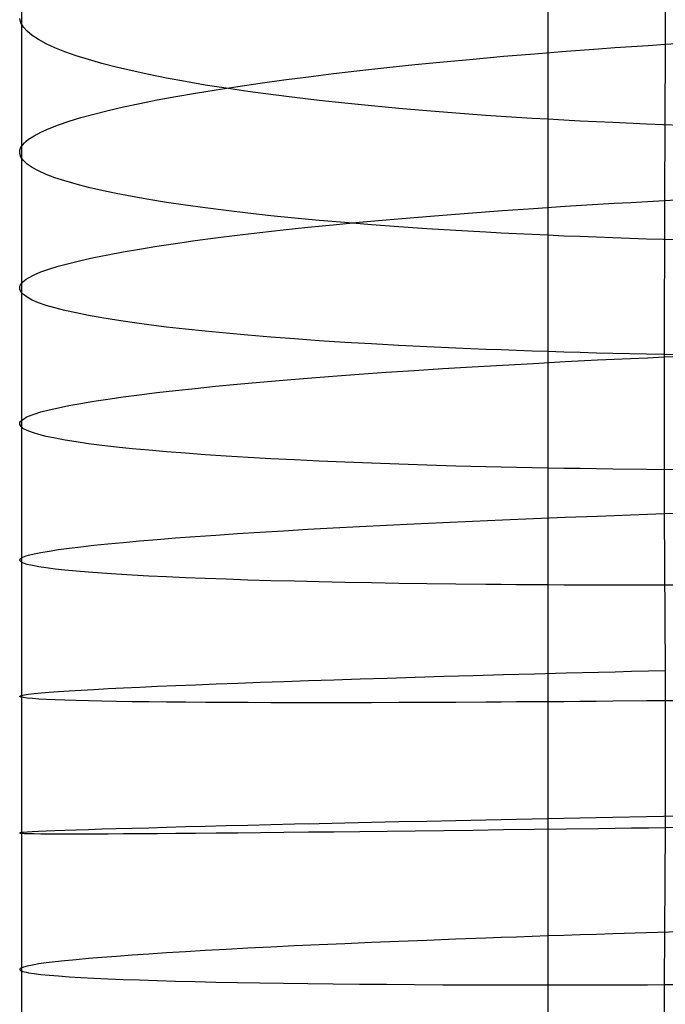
# Model space of a CAD drawing. Extents: x -383 to 1849, y -1185 to -529.
# Tile 134 of 256: x -381 to -373, y -1016 to -1003. Entities that reach past the tile are written whole.
import ezdxf

# ---------------------------------------------------------------- set-up
doc = ezdxf.new("R2010")
doc.units = 0
doc.layers.add('PREDEFINITO', color=7, linetype='CONTINUOUS')

msp = doc.modelspace()

# ---------------------------------------------------------------- linework, layer by layer
at = {"layer": 'PREDEFINITO'}
for p, q in [((-381.082, -1001.139, 663.715), (-381.082, -1004.632, 664.219)), ((-372.848, -1001.329, 676.427), (-372.838, -1003.323, 676.695)), ((-381.088, -1003.048, 662.531), (-381.103, -1002.993, 663.015)), ((-381.056, -1003.103, 662.047), (-381.088, -1003.048, 662.531)), ((-381.008, -1003.157, 661.564), (-381.056, -1003.103, 662.047)), ((-380.943, -1003.21, 661.083), (-381.008, -1003.157, 661.564)), ((-380.862, -1003.263, 660.603), (-380.943, -1003.21, 661.083)), ((-380.765, -1003.316, 660.126), (-380.862, -1003.263, 660.603)), ((-372.838, -1003.323, 676.695), (-372.62, -1003.309, 676.801)), ((-380.653, -1003.368, 659.652), (-380.765, -1003.316, 660.126)), ((-380.525, -1003.42, 659.181), (-380.653, -1003.368, 659.652)), ((-380.383, -1003.47, 658.714), (-380.525, -1003.42, 659.181)), ((-374.514, -1003.444, 675.705), (-374.108, -1003.412, 675.975)), ((-374.108, -1003.412, 675.975), (-373.693, -1003.381, 676.229)), ((-373.693, -1003.381, 676.229), (-373.482, -1003.366, 676.351)), ((-373.482, -1003.366, 676.351), (-373.27, -1003.352, 676.47)), ((-373.27, -1003.352, 676.47), (-373.055, -1003.337, 676.584)), ((-373.055, -1003.337, 676.584), (-372.838, -1003.323, 676.695)), ((-372.838, -1003.323, 676.695), (-372.849, -1005.324, 676.913)), ((-380.225, -1003.52, 658.251), (-380.383, -1003.47, 658.714)), ((-380.053, -1003.569, 657.793), (-380.225, -1003.52, 658.251)), ((-376.043, -1003.584, 674.495), (-375.676, -1003.547, 674.816)), ((-375.676, -1003.547, 674.816), (-375.298, -1003.512, 675.126)), ((-375.298, -1003.512, 675.126), (-374.911, -1003.477, 675.422)), ((-374.911, -1003.477, 675.422), (-374.514, -1003.444, 675.705)), ((-379.867, -1003.618, 657.34), (-380.053, -1003.569, 657.793)), ((-379.666, -1003.665, 656.893), (-379.867, -1003.618, 657.34)), ((-379.452, -1003.711, 656.453), (-379.666, -1003.665, 656.893)), ((-377.084, -1003.698, 673.459), (-376.748, -1003.659, 673.815)), ((-376.748, -1003.659, 673.815), (-376.401, -1003.621, 674.161)), ((-376.401, -1003.621, 674.161), (-376.043, -1003.584, 674.495)), ((-379.224, -1003.757, 656.019), (-379.452, -1003.711, 656.453)), ((-378.983, -1003.801, 655.592), (-379.224, -1003.757, 656.019)), ((-378.728, -1003.845, 655.174), (-378.983, -1003.801, 655.592)), ((-378.023, -1003.82, 672.327), (-377.722, -1003.779, 672.714)), ((-377.722, -1003.779, 672.714), (-377.408, -1003.738, 673.091)), ((-377.408, -1003.738, 673.091), (-377.084, -1003.698, 673.459)), ((-378.853, -1003.948, 671.112), (-378.589, -1003.905, 671.525)), ((-378.461, -1003.887, 654.763), (-378.728, -1003.845, 655.174)), ((-378.589, -1003.905, 671.525), (-378.312, -1003.862, 671.93)), ((-378.181, -1003.928, 654.361), (-378.461, -1003.887, 654.763)), ((-378.312, -1003.862, 671.93), (-378.023, -1003.82, 672.327)), ((-377.889, -1003.967, 653.969), (-378.181, -1003.928, 654.361)), ((-379.566, -1004.081, 669.826), (-379.342, -1004.036, 670.261)), ((-379.342, -1004.036, 670.261), (-379.104, -1003.992, 670.69)), ((-379.104, -1003.992, 670.69), (-378.853, -1003.948, 671.112)), ((-377.584, -1004.006, 653.586), (-377.889, -1003.967, 653.969)), ((-377.268, -1004.043, 653.213), (-377.584, -1004.006, 653.586)), ((-376.94, -1004.078, 652.851), (-377.268, -1004.043, 653.213)), ((-380.154, -1004.217, 668.481), (-379.972, -1004.171, 668.935)), ((-379.972, -1004.171, 668.935), (-379.776, -1004.126, 669.383)), ((-379.776, -1004.126, 669.383), (-379.566, -1004.081, 669.826)), ((-376.601, -1004.113, 652.5), (-376.94, -1004.078, 652.851)), ((-376.251, -1004.145, 652.161), (-376.601, -1004.113, 652.5)), ((-375.89, -1004.176, 651.834), (-376.251, -1004.145, 652.161)), ((-375.518, -1004.206, 651.52), (-375.89, -1004.176, 651.834)), ((-380.608, -1004.355, 667.09), (-380.472, -1004.309, 667.558)), ((-380.472, -1004.309, 667.558), (-380.32, -1004.263, 668.022)), ((-380.32, -1004.263, 668.022), (-380.154, -1004.217, 668.481)), ((-375.136, -1004.234, 651.219), (-375.518, -1004.206, 651.52)), ((-374.941, -1004.247, 651.073), (-375.136, -1004.234, 651.219)), ((-374.743, -1004.26, 650.931), (-374.941, -1004.247, 651.073)), ((-374.543, -1004.272, 650.792), (-374.743, -1004.26, 650.931)), ((-374.341, -1004.284, 650.657), (-374.543, -1004.272, 650.792)), ((-374.136, -1004.295, 650.526), (-374.341, -1004.284, 650.657)), ((-373.929, -1004.306, 650.398), (-374.136, -1004.295, 650.526)), ((-373.72, -1004.317, 650.274), (-373.929, -1004.306, 650.398)), ((-373.508, -1004.327, 650.154), (-373.72, -1004.317, 650.274)), ((-380.92, -1004.494, 665.665), (-380.832, -1004.447, 666.143)), ((-380.832, -1004.447, 666.143), (-380.728, -1004.401, 666.618)), ((-380.728, -1004.401, 666.618), (-380.608, -1004.355, 667.09)), ((-373.079, -1004.346, 649.924), (-373.508, -1004.327, 650.154)), ((-372.641, -1004.363, 649.709), (-373.079, -1004.346, 649.924)), ((-381.045, -1004.586, 664.702), (-381.02, -1004.563, 664.944)), ((-381.02, -1004.563, 664.944), (-380.991, -1004.54, 665.185)), ((-380.991, -1004.54, 665.185), (-380.92, -1004.494, 665.665)), ((-381.104, -1004.701, 663.491), (-381.101, -1004.678, 663.734)), ((-381.103, -1004.723, 663.249), (-381.104, -1004.701, 663.491)), ((-381.101, -1004.678, 663.734), (-381.093, -1004.655, 663.976)), ((-381.093, -1004.655, 663.976), (-381.082, -1004.632, 664.219)), ((-381.082, -1004.632, 664.219), (-381.065, -1004.609, 664.461)), ((-381.082, -1004.632, 664.219), (-381.081, -1008.142, 664.599)), ((-381.065, -1004.609, 664.461), (-381.045, -1004.586, 664.702)), ((-381.088, -1004.768, 662.763), (-381.103, -1004.723, 663.249)), ((-381.056, -1004.813, 662.278), (-381.088, -1004.768, 662.763)), ((-381.008, -1004.858, 661.795), (-381.056, -1004.813, 662.278)), ((-380.943, -1004.902, 661.312), (-381.008, -1004.858, 661.795)), ((-380.862, -1004.946, 660.832), (-380.943, -1004.902, 661.312)), ((-380.765, -1004.989, 660.353), (-380.862, -1004.946, 660.832)), ((-380.653, -1005.032, 659.878), (-380.765, -1004.989, 660.353)), ((-380.525, -1005.074, 659.406), (-380.653, -1005.032, 659.878)), ((-380.383, -1005.115, 658.938), (-380.525, -1005.074, 659.406)), ((-380.225, -1005.156, 658.475), (-380.383, -1005.115, 658.938)), ((-380.053, -1005.196, 658.016), (-380.225, -1005.156, 658.475)), ((-379.867, -1005.235, 657.562), (-380.053, -1005.196, 658.016)), ((-379.666, -1005.274, 657.115), (-379.867, -1005.235, 657.562)), ((-379.452, -1005.312, 656.673), (-379.666, -1005.274, 657.115)), ((-379.224, -1005.349, 656.239), (-379.452, -1005.312, 656.673)), ((-373.065, -1005.336, 676.803), (-372.849, -1005.324, 676.913)), ((-372.849, -1005.324, 676.913), (-372.85, -1007.328, 677.098)), ((-372.849, -1005.324, 676.913), (-372.63, -1005.312, 677.02)), ((-378.982, -1005.385, 655.811), (-379.224, -1005.349, 656.239)), ((-378.728, -1005.42, 655.392), (-378.982, -1005.385, 655.811)), ((-378.46, -1005.454, 654.981), (-378.728, -1005.42, 655.392)), ((-378.181, -1005.487, 654.578), (-378.46, -1005.454, 654.981)), ((-375.308, -1005.481, 675.342), (-374.92, -1005.453, 675.639)), ((-374.92, -1005.453, 675.639), (-374.524, -1005.425, 675.922)), ((-374.524, -1005.425, 675.922), (-374.118, -1005.398, 676.192)), ((-374.118, -1005.398, 676.192), (-373.703, -1005.373, 676.447)), ((-373.703, -1005.373, 676.447), (-373.493, -1005.36, 676.57)), ((-373.493, -1005.36, 676.57), (-373.28, -1005.348, 676.688)), ((-373.28, -1005.348, 676.688), (-373.065, -1005.336, 676.803)), ((-377.888, -1005.519, 654.185), (-378.181, -1005.487, 654.578)), ((-377.584, -1005.55, 653.801), (-377.888, -1005.519, 654.185)), ((-377.268, -1005.579, 653.428), (-377.584, -1005.55, 653.801)), ((-376.94, -1005.608, 653.065), (-377.268, -1005.579, 653.428)), ((-376.756, -1005.603, 674.029), (-376.41, -1005.571, 674.375)), ((-376.41, -1005.571, 674.375), (-376.053, -1005.541, 674.71)), ((-376.053, -1005.541, 674.71), (-375.685, -1005.511, 675.032)), ((-375.685, -1005.511, 675.032), (-375.308, -1005.481, 675.342)), ((-378.03, -1005.734, 672.539), (-377.729, -1005.701, 672.927)), ((-377.729, -1005.701, 672.927), (-377.416, -1005.667, 673.305)), ((-377.416, -1005.667, 673.305), (-377.092, -1005.635, 673.672)), ((-377.092, -1005.635, 673.672), (-376.756, -1005.603, 674.029)), ((-376.601, -1005.635, 652.714), (-376.94, -1005.608, 653.065)), ((-376.251, -1005.661, 652.374), (-376.601, -1005.635, 652.714)), ((-375.889, -1005.685, 652.046), (-376.251, -1005.661, 652.374)), ((-375.518, -1005.709, 651.731), (-375.889, -1005.685, 652.046)), ((-375.136, -1005.731, 651.429), (-375.518, -1005.709, 651.731)), ((-378.859, -1005.838, 671.322), (-378.596, -1005.803, 671.736)), ((-378.596, -1005.803, 671.736), (-378.319, -1005.769, 672.142)), ((-378.319, -1005.769, 672.142), (-378.03, -1005.734, 672.539)), ((-374.941, -1005.741, 651.283), (-375.136, -1005.731, 651.429)), ((-374.743, -1005.751, 651.141), (-374.941, -1005.741, 651.283)), ((-374.544, -1005.761, 651.002), (-374.743, -1005.751, 651.141)), ((-374.341, -1005.77, 650.867), (-374.544, -1005.761, 651.002)), ((-374.137, -1005.779, 650.735), (-374.341, -1005.77, 650.867)), ((-373.93, -1005.787, 650.607), (-374.137, -1005.779, 650.735)), ((-373.72, -1005.795, 650.483), (-373.93, -1005.787, 650.607)), ((-373.509, -1005.803, 650.362), (-373.72, -1005.795, 650.483)), ((-373.08, -1005.818, 650.132), (-373.509, -1005.803, 650.362)), ((-372.643, -1005.83, 649.916), (-373.08, -1005.818, 650.132)), ((-379.781, -1005.982, 669.592), (-379.571, -1005.946, 670.035)), ((-379.571, -1005.946, 670.035), (-379.347, -1005.909, 670.471)), ((-379.347, -1005.909, 670.471), (-379.11, -1005.874, 670.9)), ((-379.11, -1005.874, 670.9), (-378.859, -1005.838, 671.322)), ((-380.323, -1006.092, 668.228), (-380.157, -1006.055, 668.688)), ((-380.157, -1006.055, 668.688), (-379.976, -1006.018, 669.143)), ((-379.976, -1006.018, 669.143), (-379.781, -1005.982, 669.592)), ((-380.833, -1006.239, 666.347), (-380.73, -1006.202, 666.823)), ((-380.73, -1006.202, 666.823), (-380.61, -1006.166, 667.295)), ((-380.61, -1006.166, 667.295), (-380.474, -1006.129, 667.764)), ((-380.474, -1006.129, 667.764), (-380.323, -1006.092, 668.228)), ((-381.045, -1006.35, 664.904), (-381.021, -1006.331, 665.146)), ((-381.021, -1006.331, 665.146), (-380.992, -1006.313, 665.387)), ((-380.992, -1006.313, 665.387), (-380.921, -1006.276, 665.868)), ((-380.921, -1006.276, 665.868), (-380.833, -1006.239, 666.347)), ((-381.104, -1006.44, 663.692), (-381.101, -1006.422, 663.935)), ((-381.103, -1006.458, 663.449), (-381.104, -1006.44, 663.692)), ((-381.088, -1006.494, 662.962), (-381.103, -1006.458, 663.449)), ((-381.101, -1006.422, 663.935), (-381.094, -1006.404, 664.177)), ((-381.094, -1006.404, 664.177), (-381.082, -1006.386, 664.42)), ((-381.082, -1006.386, 664.42), (-381.066, -1006.368, 664.662)), ((-381.066, -1006.368, 664.662), (-381.045, -1006.35, 664.904)), ((-381.056, -1006.529, 662.477), (-381.088, -1006.494, 662.962)), ((-381.007, -1006.564, 661.992), (-381.056, -1006.529, 662.477)), ((-380.943, -1006.599, 661.509), (-381.007, -1006.564, 661.992)), ((-380.862, -1006.633, 661.028), (-380.943, -1006.599, 661.509)), ((-380.765, -1006.667, 660.549), (-380.862, -1006.633, 661.028)), ((-380.653, -1006.7, 660.073), (-380.765, -1006.667, 660.549)), ((-380.525, -1006.733, 659.6), (-380.653, -1006.7, 660.073)), ((-380.382, -1006.765, 659.131), (-380.525, -1006.733, 659.6)), ((-380.225, -1006.797, 658.667), (-380.382, -1006.765, 659.131)), ((-380.053, -1006.828, 658.207), (-380.225, -1006.797, 658.667)), ((-379.866, -1006.858, 657.753), (-380.053, -1006.828, 658.207)), ((-379.666, -1006.888, 657.305), (-379.866, -1006.858, 657.753)), ((-379.451, -1006.917, 656.863), (-379.666, -1006.888, 657.305)), ((-379.224, -1006.945, 656.427), (-379.451, -1006.917, 656.863)), ((-378.982, -1006.973, 655.999), (-379.224, -1006.945, 656.427)), ((-378.728, -1006.999, 655.579), (-378.982, -1006.973, 655.999)), ((-378.461, -1007.025, 655.167), (-378.728, -1006.999, 655.579)), ((-378.181, -1007.05, 654.764), (-378.461, -1007.025, 655.167)), ((-377.889, -1007.075, 654.37), (-378.181, -1007.05, 654.764)), ((-377.584, -1007.098, 653.986), (-377.889, -1007.075, 654.37)), ((-377.268, -1007.12, 653.612), (-377.584, -1007.098, 653.986)), ((-376.94, -1007.141, 653.249), (-377.268, -1007.12, 653.612)), ((-376.601, -1007.162, 652.897), (-376.94, -1007.141, 653.249)), ((-376.251, -1007.181, 652.557), (-376.601, -1007.162, 652.897)), ((-375.889, -1007.199, 652.229), (-376.251, -1007.181, 652.557)), ((-375.518, -1007.216, 651.913), (-375.889, -1007.199, 652.229)), ((-375.135, -1007.232, 651.611), (-375.518, -1007.216, 651.913)), ((-374.94, -1007.239, 651.465), (-375.135, -1007.232, 651.611)), ((-374.743, -1007.247, 651.322), (-374.94, -1007.239, 651.465)), ((-374.543, -1007.253, 651.183), (-374.743, -1007.247, 651.322)), ((-374.341, -1007.26, 651.048), (-374.543, -1007.253, 651.183)), ((-374.136, -1007.266, 650.916), (-374.341, -1007.26, 651.048)), ((-373.929, -1007.272, 650.788), (-374.136, -1007.266, 650.916)), ((-373.72, -1007.278, 650.664), (-373.929, -1007.272, 650.788)), ((-373.508, -1007.283, 650.543), (-373.72, -1007.278, 650.664)), ((-373.079, -1007.293, 650.312), (-373.508, -1007.283, 650.543)), ((-373.494, -1007.357, 676.754), (-373.282, -1007.347, 676.872)), ((-373.282, -1007.347, 676.872), (-373.067, -1007.338, 676.987)), ((-372.641, -1007.302, 650.097), (-373.079, -1007.293, 650.312)), ((-373.067, -1007.338, 676.987), (-372.85, -1007.328, 677.098)), ((-372.85, -1007.328, 677.098), (-372.632, -1007.318, 677.205)), ((-372.85, -1007.328, 677.098), (-372.85, -1009.335, 677.244)), ((-375.686, -1007.477, 675.216), (-375.309, -1007.454, 675.526)), ((-375.309, -1007.454, 675.526), (-374.922, -1007.432, 675.823)), ((-374.922, -1007.432, 675.823), (-374.525, -1007.41, 676.106)), ((-374.525, -1007.41, 676.106), (-374.119, -1007.388, 676.376)), ((-374.119, -1007.388, 676.376), (-373.705, -1007.367, 676.631)), ((-373.705, -1007.367, 676.631), (-373.494, -1007.357, 676.754)), ((-377.73, -1007.625, 673.11), (-377.417, -1007.6, 673.488)), ((-377.417, -1007.6, 673.488), (-377.093, -1007.574, 673.856)), ((-377.093, -1007.574, 673.856), (-376.757, -1007.549, 674.213)), ((-376.757, -1007.549, 674.213), (-376.411, -1007.525, 674.559)), ((-376.411, -1007.525, 674.559), (-376.054, -1007.501, 674.893)), ((-376.054, -1007.501, 674.893), (-375.686, -1007.477, 675.216)), ((-378.859, -1007.731, 671.505), (-378.596, -1007.704, 671.92)), ((-378.596, -1007.704, 671.92), (-378.32, -1007.678, 672.325)), ((-378.32, -1007.678, 672.325), (-378.031, -1007.651, 672.722)), ((-378.031, -1007.651, 672.722), (-377.73, -1007.625, 673.11)), ((-379.976, -1007.868, 669.325), (-379.781, -1007.84, 669.774)), ((-379.781, -1007.84, 669.774), (-379.571, -1007.813, 670.217)), ((-379.571, -1007.813, 670.217), (-379.347, -1007.785, 670.654)), ((-379.347, -1007.785, 670.654), (-379.11, -1007.758, 671.083)), ((-379.11, -1007.758, 671.083), (-378.859, -1007.731, 671.505)), ((-380.729, -1008.006, 667.004), (-380.609, -1007.978, 667.477)), ((-380.609, -1007.978, 667.477), (-380.474, -1007.951, 667.946)), ((-380.474, -1007.951, 667.946), (-380.323, -1007.923, 668.41)), ((-380.323, -1007.923, 668.41), (-380.157, -1007.895, 668.87)), ((-380.157, -1007.895, 668.87), (-379.976, -1007.868, 669.325)), ((-381.045, -1008.115, 665.084), (-381.02, -1008.101, 665.326)), ((-381.02, -1008.101, 665.326), (-380.991, -1008.088, 665.567)), ((-380.991, -1008.088, 665.567), (-380.92, -1008.061, 666.049)), ((-380.92, -1008.061, 666.049), (-380.833, -1008.033, 666.528)), ((-380.833, -1008.033, 666.528), (-380.729, -1008.006, 667.004)), ((-381.104, -1008.182, 663.869), (-381.101, -1008.168, 664.113)), ((-381.102, -1008.195, 663.626), (-381.104, -1008.182, 663.869)), ((-381.087, -1008.221, 663.139), (-381.102, -1008.195, 663.626)), ((-381.101, -1008.168, 664.113), (-381.093, -1008.155, 664.356)), ((-381.093, -1008.155, 664.356), (-381.081, -1008.142, 664.599)), ((-381.055, -1008.247, 662.653), (-381.087, -1008.221, 663.139)), ((-381.081, -1008.142, 664.599), (-381.065, -1008.128, 664.841)), ((-381.081, -1008.142, 664.599), (-381.081, -1009.903, 664.731)), ((-381.065, -1008.128, 664.841), (-381.045, -1008.115, 665.084)), ((-381.007, -1008.272, 662.167), (-381.055, -1008.247, 662.653)), ((-380.942, -1008.297, 661.683), (-381.007, -1008.272, 662.167)), ((-380.861, -1008.322, 661.201), (-380.942, -1008.297, 661.683)), ((-380.764, -1008.346, 660.721), (-380.861, -1008.322, 661.201)), ((-380.652, -1008.37, 660.244), (-380.764, -1008.346, 660.721)), ((-380.524, -1008.393, 659.771), (-380.652, -1008.37, 660.244)), ((-380.382, -1008.416, 659.301), (-380.524, -1008.393, 659.771)), ((-380.224, -1008.439, 658.836), (-380.382, -1008.416, 659.301)), ((-380.052, -1008.461, 658.375), (-380.224, -1008.439, 658.836)), ((-379.866, -1008.482, 657.92), (-380.052, -1008.461, 658.375)), ((-379.665, -1008.503, 657.47), (-379.866, -1008.482, 657.92)), ((-379.451, -1008.523, 657.027), (-379.665, -1008.503, 657.47)), ((-379.223, -1008.543, 656.591), (-379.451, -1008.523, 657.027)), ((-378.982, -1008.562, 656.162), (-379.223, -1008.543, 656.591)), ((-378.728, -1008.581, 655.741), (-378.982, -1008.562, 656.162)), ((-378.46, -1008.599, 655.328), (-378.728, -1008.581, 655.741)), ((-378.18, -1008.616, 654.924), (-378.46, -1008.599, 655.328)), ((-377.888, -1008.632, 654.529), (-378.18, -1008.616, 654.924)), ((-377.584, -1008.648, 654.144), (-377.888, -1008.632, 654.529)), ((-377.268, -1008.663, 653.769), (-377.584, -1008.648, 654.144)), ((-376.94, -1008.677, 653.405), (-377.268, -1008.663, 653.769)), ((-376.601, -1008.69, 653.053), (-376.94, -1008.677, 653.405)), ((-376.251, -1008.703, 652.712), (-376.601, -1008.69, 653.053)), ((-375.889, -1008.714, 652.383), (-376.251, -1008.703, 652.712)), ((-375.518, -1008.725, 652.067), (-375.889, -1008.714, 652.383)), ((-375.135, -1008.735, 651.764), (-375.518, -1008.725, 652.067)), ((-374.94, -1008.74, 651.618), (-375.135, -1008.735, 651.764)), ((-374.743, -1008.744, 651.475), (-374.94, -1008.74, 651.618)), ((-374.543, -1008.748, 651.336), (-374.743, -1008.744, 651.475)), ((-374.341, -1008.752, 651.2), (-374.543, -1008.748, 651.336)), ((-374.136, -1008.756, 651.068), (-374.341, -1008.752, 651.2)), ((-373.929, -1008.759, 650.94), (-374.136, -1008.756, 651.068)), ((-373.719, -1008.763, 650.815), (-373.929, -1008.759, 650.94)), ((-373.508, -1008.766, 650.694), (-373.719, -1008.763, 650.815)), ((-373.078, -1008.771, 650.463), (-373.508, -1008.766, 650.694)), ((-372.641, -1008.775, 650.247), (-373.078, -1008.771, 650.463)), ((-374.118, -1009.382, 676.52), (-373.704, -1009.366, 676.776)), ((-373.704, -1009.366, 676.776), (-373.493, -1009.358, 676.899)), ((-373.493, -1009.358, 676.899), (-373.281, -1009.35, 677.018)), ((-373.281, -1009.35, 677.018), (-373.066, -1009.343, 677.132)), ((-373.066, -1009.343, 677.132), (-372.85, -1009.335, 677.244)), ((-372.85, -1009.335, 677.244), (-372.631, -1009.328, 677.351)), ((-372.85, -1009.335, 677.244), (-372.837, -1011.344, 677.354)), ((-376.755, -1009.5, 674.354), (-376.409, -1009.483, 674.701)), ((-376.409, -1009.483, 674.701), (-376.052, -1009.465, 675.035)), ((-376.052, -1009.465, 675.035), (-375.684, -1009.448, 675.358)), ((-375.684, -1009.448, 675.358), (-375.307, -1009.431, 675.669)), ((-375.307, -1009.431, 675.669), (-374.92, -1009.414, 675.966)), ((-374.92, -1009.414, 675.966), (-374.523, -1009.398, 676.25)), ((-374.523, -1009.398, 676.25), (-374.118, -1009.382, 676.52)), ((-378.858, -1009.628, 671.644), (-378.594, -1009.61, 672.059)), ((-378.594, -1009.61, 672.059), (-378.317, -1009.591, 672.465)), ((-378.317, -1009.591, 672.465), (-378.029, -1009.573, 672.862)), ((-378.029, -1009.573, 672.862), (-377.728, -1009.554, 673.25)), ((-377.728, -1009.554, 673.25), (-377.415, -1009.536, 673.629)), ((-377.415, -1009.536, 673.629), (-377.091, -1009.518, 673.997)), ((-377.091, -1009.518, 673.997), (-376.755, -1009.5, 674.354)), ((-380.322, -1009.759, 668.546), (-380.156, -1009.741, 669.007)), ((-380.156, -1009.741, 669.007), (-379.975, -1009.722, 669.462)), ((-379.975, -1009.722, 669.462), (-379.779, -1009.703, 669.911)), ((-379.779, -1009.703, 669.911), (-379.569, -1009.685, 670.355)), ((-379.569, -1009.685, 670.355), (-379.346, -1009.666, 670.792)), ((-379.346, -1009.666, 670.792), (-379.108, -1009.647, 671.222)), ((-379.108, -1009.647, 671.222), (-378.858, -1009.628, 671.644)), ((-381.02, -1009.877, 665.459), (-380.99, -1009.868, 665.701)), ((-380.99, -1009.868, 665.701), (-380.92, -1009.85, 666.183)), ((-380.92, -1009.85, 666.183), (-380.832, -1009.832, 666.662)), ((-380.832, -1009.832, 666.662), (-380.728, -1009.814, 667.139)), ((-380.728, -1009.814, 667.139), (-380.608, -1009.796, 667.612)), ((-380.608, -1009.796, 667.612), (-380.473, -1009.778, 668.081)), ((-380.473, -1009.778, 668.081), (-380.322, -1009.759, 668.546)), ((-381.103, -1009.928, 664.002), (-381.1, -1009.92, 664.245)), ((-381.102, -1009.936, 663.758), (-381.103, -1009.928, 664.002)), ((-381.087, -1009.953, 663.271), (-381.102, -1009.936, 663.758)), ((-381.1, -1009.92, 664.245), (-381.093, -1009.911, 664.488)), ((-381.093, -1009.911, 664.488), (-381.081, -1009.903, 664.731)), ((-381.055, -1009.969, 662.784), (-381.087, -1009.953, 663.271)), ((-381.081, -1009.903, 664.731), (-381.065, -1009.894, 664.974)), ((-381.081, -1009.903, 664.731), (-381.081, -1011.664, 664.827)), ((-381.065, -1009.894, 664.974), (-381.044, -1009.885, 665.217)), ((-381.007, -1009.985, 662.298), (-381.055, -1009.969, 662.784)), ((-381.044, -1009.885, 665.217), (-381.02, -1009.877, 665.459)), ((-380.942, -1010, 661.814), (-381.007, -1009.985, 662.298)), ((-380.861, -1010.016, 661.331), (-380.942, -1010, 661.814)), ((-380.764, -1010.03, 660.851), (-380.861, -1010.016, 661.331)), ((-380.652, -1010.045, 660.373), (-380.764, -1010.03, 660.851)), ((-380.525, -1010.059, 659.899), (-380.652, -1010.045, 660.373)), ((-380.382, -1010.073, 659.429), (-380.525, -1010.059, 659.899)), ((-380.224, -1010.086, 658.963), (-380.382, -1010.073, 659.429)), ((-380.052, -1010.099, 658.502), (-380.224, -1010.086, 658.963)), ((-379.866, -1010.111, 658.047), (-380.052, -1010.099, 658.502)), ((-379.666, -1010.123, 657.597), (-379.866, -1010.111, 658.047)), ((-379.451, -1010.135, 657.154), (-379.666, -1010.123, 657.597)), ((-379.223, -1010.146, 656.717), (-379.451, -1010.135, 657.154)), ((-378.982, -1010.157, 656.288), (-379.223, -1010.146, 656.717)), ((-378.728, -1010.167, 655.866), (-378.982, -1010.157, 656.288)), ((-378.46, -1010.176, 655.453), (-378.728, -1010.167, 655.866)), ((-378.181, -1010.186, 655.049), (-378.46, -1010.176, 655.453)), ((-377.888, -1010.194, 654.653), (-378.181, -1010.186, 655.049)), ((-377.584, -1010.202, 654.268), (-377.888, -1010.194, 654.653)), ((-377.268, -1010.21, 653.893), (-377.584, -1010.202, 654.268)), ((-376.94, -1010.217, 653.529), (-377.268, -1010.21, 653.893)), ((-376.601, -1010.223, 653.176), (-376.94, -1010.217, 653.529)), ((-376.251, -1010.229, 652.834), (-376.601, -1010.223, 653.176)), ((-375.889, -1010.234, 652.505), (-376.251, -1010.229, 652.834)), ((-375.518, -1010.239, 652.189), (-375.889, -1010.234, 652.505)), ((-375.135, -1010.243, 651.886), (-375.518, -1010.239, 652.189)), ((-374.941, -1010.244, 651.74), (-375.135, -1010.243, 651.886)), ((-374.743, -1010.246, 651.597), (-374.941, -1010.244, 651.74)), ((-374.543, -1010.247, 651.458), (-374.743, -1010.246, 651.597)), ((-374.341, -1010.249, 651.322), (-374.543, -1010.247, 651.458)), ((-374.136, -1010.25, 651.19), (-374.341, -1010.249, 651.322)), ((-373.929, -1010.251, 651.062), (-374.136, -1010.25, 651.19)), ((-373.72, -1010.251, 650.937), (-373.929, -1010.251, 651.062)), ((-373.508, -1010.252, 650.816), (-373.72, -1010.251, 650.937)), ((-373.079, -1010.253, 650.585), (-373.508, -1010.252, 650.816)), ((-372.641, -1010.253, 650.369), (-373.079, -1010.253, 650.585)), ((-374.512, -1011.386, 676.36), (-374.106, -1011.376, 676.631)), ((-374.106, -1011.376, 676.631), (-373.692, -1011.365, 676.887)), ((-373.692, -1011.365, 676.887), (-373.481, -1011.36, 677.009)), ((-373.481, -1011.36, 677.009), (-373.269, -1011.354, 677.128)), ((-373.269, -1011.354, 677.128), (-373.054, -1011.349, 677.243)), ((-373.054, -1011.349, 677.243), (-372.837, -1011.344, 677.354)), ((-372.837, -1011.344, 677.354), (-372.837, -1013.355, 677.419)), ((-378.588, -1011.516, 672.163), (-378.311, -1011.505, 672.57)), ((-378.311, -1011.505, 672.57), (-378.022, -1011.495, 672.968)), ((-378.022, -1011.495, 672.968), (-377.72, -1011.484, 673.356)), ((-377.72, -1011.484, 673.356), (-377.407, -1011.473, 673.735)), ((-377.407, -1011.473, 673.735), (-377.082, -1011.462, 674.104)), ((-377.082, -1011.462, 674.104), (-376.746, -1011.451, 674.462)), ((-376.746, -1011.451, 674.462), (-376.4, -1011.441, 674.809)), ((-376.4, -1011.441, 674.809), (-376.042, -1011.43, 675.144)), ((-376.042, -1011.43, 675.144), (-375.674, -1011.419, 675.467)), ((-375.674, -1011.419, 675.467), (-375.297, -1011.408, 675.778)), ((-375.297, -1011.408, 675.778), (-374.909, -1011.397, 676.076)), ((-374.909, -1011.397, 676.076), (-374.512, -1011.386, 676.36)), ((-380.919, -1011.64, 666.279), (-380.831, -1011.632, 666.759)), ((-380.831, -1011.632, 666.759), (-380.727, -1011.623, 667.236)), ((-380.727, -1011.623, 667.236), (-380.607, -1011.614, 667.71)), ((-380.607, -1011.614, 667.71), (-380.471, -1011.605, 668.18)), ((-380.471, -1011.605, 668.18), (-380.319, -1011.596, 668.646)), ((-380.319, -1011.596, 668.646), (-380.153, -1011.586, 669.107)), ((-380.153, -1011.586, 669.107), (-379.971, -1011.577, 669.562)), ((-379.971, -1011.577, 669.562), (-379.775, -1011.567, 670.013)), ((-379.775, -1011.567, 670.013), (-379.565, -1011.557, 670.457)), ((-379.565, -1011.557, 670.457), (-379.341, -1011.547, 670.894)), ((-379.341, -1011.547, 670.894), (-379.103, -1011.537, 671.325)), ((-379.103, -1011.537, 671.325), (-378.852, -1011.526, 671.748)), ((-378.852, -1011.526, 671.748), (-378.588, -1011.516, 672.163)), ((-381.103, -1011.675, 664.096), (-381.1, -1011.672, 664.34)), ((-381.102, -1011.679, 663.852), (-381.103, -1011.675, 664.096)), ((-381.087, -1011.686, 663.365), (-381.102, -1011.679, 663.852)), ((-381.1, -1011.672, 664.34), (-381.093, -1011.668, 664.583)), ((-381.093, -1011.668, 664.583), (-381.081, -1011.664, 664.827)), ((-381.055, -1011.692, 662.878), (-381.087, -1011.686, 663.365)), ((-381.081, -1011.664, 664.827), (-381.064, -1011.66, 665.07)), ((-381.081, -1011.664, 664.827), (-381.081, -1015.193, 664.915)), ((-381.064, -1011.66, 665.07), (-381.044, -1011.657, 665.313)), ((-381.007, -1011.698, 662.392), (-381.055, -1011.692, 662.878)), ((-381.044, -1011.657, 665.313), (-381.019, -1011.653, 665.555)), ((-381.019, -1011.653, 665.555), (-380.99, -1011.649, 665.797)), ((-380.942, -1011.704, 661.907), (-381.007, -1011.698, 662.392)), ((-380.99, -1011.649, 665.797), (-380.919, -1011.64, 666.279)), ((-380.861, -1011.71, 661.424), (-380.942, -1011.704, 661.907)), ((-380.765, -1011.715, 660.944), (-380.861, -1011.71, 661.424)), ((-380.652, -1011.72, 660.466), (-380.765, -1011.715, 660.944)), ((-380.525, -1011.725, 659.992), (-380.652, -1011.72, 660.466)), ((-380.382, -1011.73, 659.522), (-380.525, -1011.725, 659.992)), ((-380.225, -1011.734, 659.056), (-380.382, -1011.73, 659.522)), ((-380.052, -1011.737, 658.595), (-380.225, -1011.734, 659.056)), ((-379.866, -1011.741, 658.139), (-380.052, -1011.737, 658.595)), ((-379.665, -1011.744, 657.689), (-379.866, -1011.741, 658.139)), ((-379.451, -1011.747, 657.246), (-379.665, -1011.744, 657.689)), ((-379.223, -1011.749, 656.809), (-379.451, -1011.747, 657.246)), ((-378.982, -1011.752, 656.38), (-379.223, -1011.749, 656.809)), ((-378.727, -1011.753, 655.958), (-378.982, -1011.752, 656.38)), ((-378.46, -1011.755, 655.545), (-378.727, -1011.753, 655.958)), ((-378.18, -1011.756, 655.141), (-378.46, -1011.755, 655.545)), ((-377.888, -1011.757, 654.746), (-378.18, -1011.756, 655.141)), ((-377.584, -1011.757, 654.36), (-377.888, -1011.757, 654.746)), ((-377.267, -1011.758, 653.985), (-377.584, -1011.757, 654.36)), ((-376.94, -1011.757, 653.621), (-377.267, -1011.758, 653.985)), ((-376.601, -1011.757, 653.268), (-376.94, -1011.757, 653.621)), ((-376.25, -1011.756, 652.927), (-376.601, -1011.757, 653.268)), ((-375.889, -1011.755, 652.597), (-376.25, -1011.756, 652.927)), ((-375.518, -1011.753, 652.281), (-375.889, -1011.755, 652.597)), ((-375.136, -1011.751, 651.978), (-375.518, -1011.753, 652.281)), ((-374.941, -1011.75, 651.832), (-375.136, -1011.751, 651.978)), ((-374.743, -1011.748, 651.689), (-374.941, -1011.75, 651.832)), ((-374.544, -1011.747, 651.549), (-374.743, -1011.748, 651.689)), ((-374.341, -1011.746, 651.413), (-374.544, -1011.747, 651.549)), ((-374.137, -1011.744, 651.281), (-374.341, -1011.746, 651.413)), ((-373.93, -1011.743, 651.153), (-374.137, -1011.744, 651.281)), ((-373.721, -1011.741, 651.028), (-373.93, -1011.743, 651.153)), ((-373.509, -1011.739, 650.907), (-373.721, -1011.741, 651.028)), ((-373.08, -1011.735, 650.676), (-373.509, -1011.739, 650.907)), ((-372.643, -1011.731, 650.46), (-373.08, -1011.735, 650.676)), ((-375.889, -1013.277, 652.658), (-376.251, -1013.285, 652.986)), ((-375.518, -1013.269, 652.342), (-375.889, -1013.277, 652.658)), ((-375.136, -1013.261, 652.039), (-375.518, -1013.269, 652.342)), ((-374.941, -1013.257, 651.893), (-375.136, -1013.261, 652.039)), ((-374.743, -1013.253, 651.75), (-374.941, -1013.257, 651.893)), ((-374.544, -1013.249, 651.611), (-374.743, -1013.253, 651.75)), ((-374.341, -1013.245, 651.476), (-374.544, -1013.249, 651.611)), ((-374.137, -1013.241, 651.344), (-374.341, -1013.245, 651.476)), ((-373.93, -1013.237, 651.216), (-374.137, -1013.241, 651.344)), ((-373.721, -1013.233, 651.091), (-373.93, -1013.237, 651.216)), ((-373.509, -1013.228, 650.97), (-373.721, -1013.233, 651.091)), ((-373.08, -1013.22, 650.739), (-373.509, -1013.228, 650.97)), ((-372.643, -1013.211, 650.524), (-373.08, -1013.22, 650.739)), ((-380.765, -1013.403, 660.994), (-380.862, -1013.407, 661.475)), ((-380.653, -1013.399, 660.517), (-380.765, -1013.403, 660.994)), ((-380.525, -1013.394, 660.043), (-380.653, -1013.399, 660.517)), ((-380.383, -1013.389, 659.574), (-380.525, -1013.394, 660.043)), ((-380.225, -1013.384, 659.108), (-380.383, -1013.389, 659.574)), ((-380.053, -1013.379, 658.648), (-380.225, -1013.384, 659.108)), ((-379.867, -1013.373, 658.192), (-380.053, -1013.379, 658.648)), ((-379.666, -1013.368, 657.743), (-379.867, -1013.373, 658.192)), ((-379.452, -1013.362, 657.3), (-379.666, -1013.368, 657.743)), ((-379.224, -1013.355, 656.864), (-379.452, -1013.362, 657.3)), ((-378.982, -1013.349, 656.435), (-379.224, -1013.355, 656.864)), ((-378.728, -1013.343, 656.014), (-378.982, -1013.349, 656.435)), ((-378.46, -1013.336, 655.601), (-378.728, -1013.343, 656.014)), ((-378.181, -1013.329, 655.197), (-378.46, -1013.336, 655.601)), ((-377.888, -1013.322, 654.803), (-378.181, -1013.329, 655.197)), ((-377.584, -1013.315, 654.418), (-377.888, -1013.322, 654.803)), ((-377.268, -1013.308, 654.044), (-377.584, -1013.315, 654.418)), ((-376.94, -1013.3, 653.68), (-377.268, -1013.308, 654.044)), ((-376.601, -1013.293, 653.327), (-376.94, -1013.3, 653.68)), ((-376.747, -1013.406, 674.521), (-376.4, -1013.402, 674.869)), ((-376.251, -1013.285, 652.986), (-376.601, -1013.293, 653.327)), ((-376.4, -1013.402, 674.869), (-376.042, -1013.398, 675.205)), ((-376.042, -1013.398, 675.205), (-375.675, -1013.393, 675.529)), ((-375.675, -1013.393, 675.529), (-375.297, -1013.388, 675.84)), ((-375.297, -1013.388, 675.84), (-374.909, -1013.383, 676.138)), ((-374.909, -1013.383, 676.138), (-374.512, -1013.378, 676.423)), ((-374.512, -1013.378, 676.423), (-374.107, -1013.373, 676.694)), ((-374.107, -1013.373, 676.694), (-373.692, -1013.367, 676.951)), ((-373.692, -1013.367, 676.951), (-373.481, -1013.364, 677.074)), ((-373.481, -1013.364, 677.074), (-373.269, -1013.361, 677.193)), ((-373.269, -1013.361, 677.193), (-373.054, -1013.358, 677.308)), ((-373.054, -1013.358, 677.308), (-372.837, -1013.355, 677.419)), ((-372.837, -1013.355, 677.419), (-372.85, -1015.368, 677.44)), ((-372.837, -1013.355, 677.419), (-372.619, -1013.352, 677.527)), ((-381.103, -1013.424, 663.902), (-381.104, -1013.425, 664.146)), ((-381.104, -1013.425, 664.146), (-381.101, -1013.427, 664.389)), ((-381.088, -1013.421, 663.415), (-381.103, -1013.424, 663.902)), ((-381.101, -1013.427, 664.389), (-381.093, -1013.428, 664.633)), ((-381.093, -1013.428, 664.633), (-381.081, -1013.429, 664.876)), ((-381.056, -1013.418, 662.928), (-381.088, -1013.421, 663.415)), ((-381.081, -1013.429, 664.876), (-381.065, -1013.43, 665.119)), ((-381.065, -1013.43, 665.119), (-381.045, -1013.431, 665.362)), ((-381.008, -1013.415, 662.442), (-381.056, -1013.418, 662.928)), ((-381.045, -1013.431, 665.362), (-381.02, -1013.431, 665.605)), ((-381.02, -1013.431, 665.605), (-380.99, -1013.432, 665.847)), ((-380.943, -1013.411, 661.957), (-381.008, -1013.415, 662.442)), ((-380.99, -1013.432, 665.847), (-380.919, -1013.434, 666.329)), ((-380.862, -1013.407, 661.475), (-380.943, -1013.411, 661.957)), ((-380.919, -1013.434, 666.329), (-380.832, -1013.435, 666.809)), ((-380.832, -1013.435, 666.809), (-380.727, -1013.435, 667.287)), ((-380.727, -1013.435, 667.287), (-380.607, -1013.436, 667.761)), ((-380.607, -1013.436, 667.761), (-380.471, -1013.436, 668.231)), ((-380.471, -1013.436, 668.231), (-380.32, -1013.436, 668.697)), ((-380.32, -1013.436, 668.697), (-380.153, -1013.435, 669.159)), ((-380.153, -1013.435, 669.159), (-379.972, -1013.435, 669.615)), ((-379.972, -1013.435, 669.615), (-379.776, -1013.434, 670.066)), ((-379.776, -1013.434, 670.066), (-379.566, -1013.433, 670.51)), ((-379.566, -1013.433, 670.51), (-379.341, -1013.431, 670.948)), ((-379.341, -1013.431, 670.948), (-379.104, -1013.429, 671.379)), ((-379.104, -1013.429, 671.379), (-378.853, -1013.427, 671.803)), ((-378.853, -1013.427, 671.803), (-378.588, -1013.425, 672.219)), ((-378.588, -1013.425, 672.219), (-378.311, -1013.422, 672.626)), ((-378.311, -1013.422, 672.626), (-378.022, -1013.42, 673.025)), ((-378.022, -1013.42, 673.025), (-377.721, -1013.417, 673.414)), ((-377.721, -1013.417, 673.414), (-377.407, -1013.413, 673.794)), ((-377.407, -1013.413, 673.794), (-377.083, -1013.41, 674.163)), ((-377.083, -1013.41, 674.163), (-376.747, -1013.406, 674.521)), ((-375.518, -1014.786, 652.376), (-375.889, -1014.801, 652.692)), ((-375.135, -1014.772, 652.073), (-375.518, -1014.786, 652.376)), ((-374.941, -1014.765, 651.927), (-375.135, -1014.772, 652.073)), ((-374.743, -1014.759, 651.785), (-374.941, -1014.765, 651.927)), ((-374.543, -1014.752, 651.645), (-374.743, -1014.759, 651.785)), ((-374.341, -1014.745, 651.51), (-374.543, -1014.752, 651.645)), ((-374.136, -1014.738, 651.378), (-374.341, -1014.745, 651.51)), ((-373.929, -1014.731, 651.25), (-374.136, -1014.738, 651.378)), ((-373.72, -1014.725, 651.125), (-373.929, -1014.731, 651.25)), ((-373.508, -1014.718, 651.005), (-373.72, -1014.725, 651.125)), ((-373.079, -1014.705, 650.774), (-373.508, -1014.718, 651.005)), ((-372.641, -1014.693, 650.558), (-373.079, -1014.705, 650.774)), ((-378.46, -1014.917, 655.637), (-378.728, -1014.932, 656.05)), ((-378.181, -1014.903, 655.233), (-378.46, -1014.917, 655.637)), ((-377.888, -1014.888, 654.838), (-378.181, -1014.903, 655.233)), ((-377.584, -1014.873, 654.453), (-377.888, -1014.888, 654.838)), ((-377.268, -1014.858, 654.078), (-377.584, -1014.873, 654.453)), ((-376.94, -1014.844, 653.714), (-377.268, -1014.858, 654.078)), ((-376.601, -1014.829, 653.362), (-376.94, -1014.844, 653.714)), ((-376.251, -1014.815, 653.021), (-376.601, -1014.829, 653.362)), ((-375.889, -1014.801, 652.692), (-376.251, -1014.815, 653.021)), ((-380.224, -1015.035, 659.146), (-380.382, -1015.049, 659.612)), ((-380.052, -1015.02, 658.685), (-380.224, -1015.035, 659.146)), ((-379.866, -1015.006, 658.23), (-380.052, -1015.02, 658.685)), ((-379.666, -1014.991, 657.78), (-379.866, -1015.006, 658.23)), ((-379.451, -1014.976, 657.337), (-379.666, -1014.991, 657.78)), ((-379.223, -1014.962, 656.901), (-379.451, -1014.976, 657.337)), ((-378.982, -1014.947, 656.472), (-379.223, -1014.962, 656.901)), ((-378.728, -1014.932, 656.05), (-378.982, -1014.947, 656.472)), ((-381.102, -1015.169, 663.941), (-381.103, -1015.175, 664.184)), ((-381.087, -1015.157, 663.454), (-381.102, -1015.169, 663.941)), ((-381.055, -1015.144, 662.967), (-381.087, -1015.157, 663.454)), ((-381.007, -1015.131, 662.481), (-381.055, -1015.144, 662.967)), ((-380.942, -1015.118, 661.996), (-381.007, -1015.131, 662.481)), ((-380.861, -1015.104, 661.514), (-380.942, -1015.118, 661.996)), ((-380.764, -1015.091, 661.033), (-380.861, -1015.104, 661.514)), ((-380.652, -1015.077, 660.556), (-380.764, -1015.091, 661.033)), ((-380.525, -1015.063, 660.082), (-380.652, -1015.077, 660.556)), ((-380.382, -1015.049, 659.612), (-380.525, -1015.063, 660.082)), ((-381.103, -1015.175, 664.184), (-381.1, -1015.181, 664.428)), ((-381.1, -1015.181, 664.428), (-381.093, -1015.187, 664.671)), ((-381.093, -1015.187, 664.671), (-381.081, -1015.193, 664.915)), ((-381.081, -1015.193, 664.915), (-381.081, -1016.959, 664.909)), ((-381.081, -1015.193, 664.915), (-381.065, -1015.199, 665.158)), ((-381.065, -1015.199, 665.158), (-381.044, -1015.205, 665.4)), ((-381.044, -1015.205, 665.4), (-381.02, -1015.21, 665.642)), ((-381.02, -1015.21, 665.642), (-380.991, -1015.216, 665.884)), ((-380.991, -1015.216, 665.884), (-380.92, -1015.227, 666.366)), ((-380.92, -1015.227, 666.366), (-380.832, -1015.237, 666.846)), ((-380.832, -1015.237, 666.846), (-380.728, -1015.247, 667.323)), ((-380.728, -1015.247, 667.323), (-380.608, -1015.257, 667.796)), ((-380.608, -1015.257, 667.796), (-380.473, -1015.267, 668.266)), ((-380.473, -1015.267, 668.266), (-380.322, -1015.276, 668.731)), ((-380.322, -1015.276, 668.731), (-380.156, -1015.285, 669.192)), ((-380.156, -1015.285, 669.192), (-379.975, -1015.293, 669.648)), ((-379.975, -1015.293, 669.648), (-379.779, -1015.301, 670.098)), ((-379.779, -1015.301, 670.098), (-379.569, -1015.309, 670.541)), ((-379.569, -1015.309, 670.541), (-379.346, -1015.316, 670.979)), ((-379.346, -1015.316, 670.979), (-379.108, -1015.322, 671.409)), ((-379.108, -1015.322, 671.409), (-378.858, -1015.329, 671.832)), ((-378.858, -1015.329, 671.832), (-378.594, -1015.335, 672.247)), ((-378.594, -1015.335, 672.247), (-378.317, -1015.34, 672.654)), ((-378.317, -1015.34, 672.654), (-378.029, -1015.345, 673.051)), ((-378.029, -1015.345, 673.051), (-377.728, -1015.35, 673.44)), ((-377.728, -1015.35, 673.44), (-377.415, -1015.354, 673.819)), ((-377.415, -1015.354, 673.819), (-377.091, -1015.358, 674.187)), ((-377.091, -1015.358, 674.187), (-376.755, -1015.361, 674.545)), ((-376.755, -1015.361, 674.545), (-376.409, -1015.364, 674.892)), ((-376.409, -1015.364, 674.892), (-376.052, -1015.367, 675.228)), ((-376.052, -1015.367, 675.228), (-375.684, -1015.369, 675.551)), ((-375.684, -1015.369, 675.551), (-375.307, -1015.37, 675.862)), ((-375.307, -1015.37, 675.862), (-374.92, -1015.371, 676.16)), ((-374.92, -1015.371, 676.16), (-374.523, -1015.371, 676.445)), ((-374.523, -1015.371, 676.445), (-374.118, -1015.371, 676.715)), ((-374.118, -1015.371, 676.715), (-373.704, -1015.371, 676.972)), ((-373.704, -1015.371, 676.972), (-373.493, -1015.37, 677.095)), ((-373.493, -1015.37, 677.095), (-373.281, -1015.37, 677.214)), ((-373.281, -1015.37, 677.214), (-373.066, -1015.369, 677.329)), ((-373.066, -1015.369, 677.329), (-372.85, -1015.368, 677.44)), ((-372.85, -1015.368, 677.44), (-372.851, -1017.38, 677.425)), ((-372.85, -1015.368, 677.44), (-372.631, -1015.367, 677.547))]:
    msp.add_line(p, q, dxfattribs=at)
at = {"layer": 'PREDEFINITO', "extrusion": (1, 7.00411e-06, 5.8801e-06)}
msp.add_arc((-1015.683, 575.685, -374.344), 75.967, 20.46798, 179.57424, dxfattribs=at)

doc.saveas('drawing.dxf')
